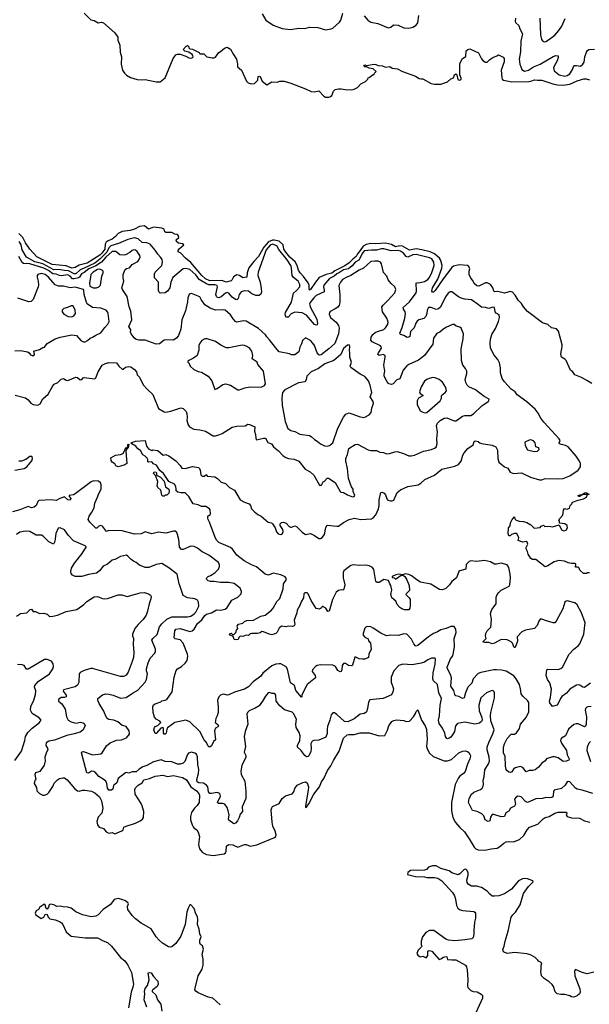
# Model space of a CAD drawing. Extents: x 2086813 to 2278017, y 548126 to 753336.
# Tile 170 of 256: x 2154894 to 2161791, y 616599 to 628535. Entities that reach past the tile are written whole.
import ezdxf

# ---------------------------------------------------------------- set-up
doc = ezdxf.new("R2010")
doc.units = 0

msp = doc.modelspace()

# ---------------------------------------------------------------- linework, layer by layer
at = {"layer": '0CON10XD'}
for points in [[(2155674, 628614), (2155755, 628534), (2155795, 628524), (2155845, 628496), (2155885, 628506), (2155908, 628498), (2156044, 628374), (2156080, 628325), (2156080, 628285), (2156107, 628225), (2156112, 628142), (2156127, 628085), (2156123, 627995), (2156137, 627925), (2156162, 627885), (2156185, 627862), (2156234, 627834), (2156315, 627811), (2156365, 627806), (2156415, 627810), (2156545, 627783), (2156595, 627780), (2156655, 627830), (2156753, 628065), (2156785, 628109), (2156805, 628118), (2156836, 628116), (2156904, 628094), (2156943, 628073), (2156977, 628067), (2156994, 628085), (2156992, 628102), (2156984, 628114), (2156942, 628142), (2156892, 628152), (2156872, 628175), (2156908, 628215), (2156925, 628223), (2156938, 628215), (2156942, 628195), (2156955, 628180), (2156985, 628178), (2157065, 628138), (2157075, 628122), (2157125, 628120), (2157160, 628085), (2157225, 628072), (2157247, 628073), (2157265, 628082), (2157305, 628138), (2157325, 628148), (2157375, 628191), (2157405, 628201), (2157445, 628176), (2157484, 628115), (2157519, 628055), (2157532, 627995), (2157532, 627965), (2157578, 627925), (2157640, 627790), (2157659, 627769), (2157696, 627756), (2157737, 627763), (2157777, 627803), (2157782, 627845), (2157795, 627850), (2157806, 627845), (2157828, 627788), (2157885, 627747), (2157948, 627782), (2158012, 627778), (2158045, 627788), (2158095, 627790), (2158175, 627765), (2158355, 627698), (2158425, 627666), (2158465, 627661), (2158515, 627672), (2158575, 627608), (2158597, 627597), (2158636, 627594), (2158658, 627602), (2158672, 627615), (2158692, 627668), (2158715, 627687), (2158755, 627698), (2158785, 627698), (2158835, 627687), (2158914, 627686), (2158945, 627693), (2158985, 627712), (2159024, 627756), (2159080, 627785), (2159110, 627815), (2159115, 627830), (2159127, 627833), (2159175, 627870), (2159185, 627870), (2159192, 627888), (2159210, 627905), (2159175, 627940), (2159125, 627949), (2159095, 627964), (2159075, 627962), (2159061, 627975), (2159065, 627982), (2159075, 627986), (2159095, 627980), (2159185, 627994), (2159205, 627993), (2159235, 627981), (2159286, 627976), (2159325, 627958), (2159375, 627969), (2159405, 627946), (2159468, 627938), (2159530, 627905), (2159685, 627850), (2159733, 627823), (2159755, 627820), (2159775, 627818), (2159875, 627762), (2159915, 627752), (2159995, 627752), (2160075, 627780), (2160115, 627820), (2160145, 627830), (2160160, 627865), (2160175, 627880), (2160188, 627865), (2160199, 627809), (2160215, 627800), (2160230, 627805), (2160241, 627815), (2160241, 627825), (2160223, 627865), (2160222, 628005), (2160254, 628066), (2160295, 628090), (2160302, 628158), (2160322, 628175), (2160345, 628181), (2160450, 628135), (2160485, 628060), (2160501, 628041), (2160535, 628020), (2160555, 628022), (2160586, 628054), (2160625, 628077), (2160672, 628095), (2160691, 628109), (2160749, 628079), (2160759, 628065), (2160760, 628025), (2160725, 627925), (2160731, 627831), (2160738, 627815), (2160752, 627802), (2160855, 627781), (2161058, 627785)], [(2157830, 628605), (2157875, 628531), (2157965, 628469), (2158072, 628428), (2158174, 628416), (2158275, 628431), (2158345, 628430), (2158405, 628446), (2158505, 628439), (2158595, 628412), (2158666, 628424), (2158685, 628434), (2158766, 628505), (2158781, 628529), (2158807, 628613)], [(2159065, 628581), (2159109, 628529), (2159145, 628505), (2159229, 628489), (2159355, 628435), (2159390, 628445), (2159419, 628471), (2159478, 628468), (2159546, 628436), (2159605, 628431), (2159655, 628444), (2159695, 628469), (2159714, 628496), (2159729, 628585)], [(2160899, 628555), (2160892, 628515), (2160903, 628495), (2160940, 628465), (2160950, 628425), (2160984, 628365), (2160961, 628275), (2160957, 628145), (2160944, 628055), (2160949, 627995), (2160973, 627933), (2161005, 627913), (2161055, 627923), (2161115, 627962), (2161196, 627994), (2161355, 628090), (2161385, 628102), (2161413, 628095), (2161416, 628076), (2161402, 628035), (2161381, 628001), (2161357, 627955), (2161366, 627915), (2161427, 627867), (2161495, 627849), (2161525, 627857), (2161555, 627880), (2161585, 627925), (2161600, 627965), (2161612, 627978), (2161635, 627981), (2161685, 627973), (2161715, 627994), (2161728, 628022), (2161737, 628085), (2161758, 628142), (2161769, 628161), (2161787, 628173), (2161856, 628176)], [(2161191, 628555), (2161200, 628350), (2161213, 628295), (2161228, 628275), (2161245, 628267), (2161265, 628271), (2161299, 628291), (2161375, 628346), (2161424, 628405), (2161457, 628455), (2161501, 628549)], [(2161058, 627785), (2161085, 627788), (2161127, 627807), (2161165, 627801), (2161218, 627802), (2161348, 627758), (2161406, 627746), (2161475, 627743), (2161555, 627754), (2161645, 627795), (2161725, 627820), (2161755, 627818), (2161795, 627804)], [(2161823, 624123), (2161762, 624162), (2161695, 624197), (2161615, 624228), (2161589, 624269), (2161565, 624288), (2161512, 624402), (2161495, 624420), (2161455, 624442), (2161446, 624485), (2161464, 624575), (2161461, 624595), (2161418, 624758), (2161396, 624786), (2161335, 624800), (2161289, 624839), (2161225, 624861), (2161045, 624996), (2160993, 625053), (2160972, 625095), (2160931, 625135), (2160894, 625194), (2160860, 625230), (2160835, 625238), (2160765, 625219), (2160685, 625238), (2160642, 625235), (2160635, 625242), (2160623, 625285), (2160594, 625324), (2160555, 625344), (2160536, 625344), (2160455, 625306), (2160428, 625308), (2160398, 625338), (2160380, 625375), (2160355, 625400), (2160337, 625447), (2160337, 625485), (2160344, 625515), (2160334, 625545), (2160315, 625557), (2160215, 625562), (2160145, 625547), (2160125, 625531), (2160022, 625395), (2159925, 625251), (2159905, 625232), (2159891, 625231), (2159884, 625245), (2159893, 625285), (2159959, 625391), (2160007, 625523), (2160010, 625555), (2159999, 625599), (2159991, 625625), (2159976, 625645), (2159915, 625695), (2159865, 625722), (2159765, 625746), (2159695, 625757), (2159615, 625740), (2159528, 625788), (2159495, 625792), (2159445, 625781), (2159395, 625809), (2159325, 625824), (2159205, 625819), (2159145, 625823), (2159089, 625811), (2159051, 625789), (2159016, 625735), (2158983, 625697), (2158967, 625663), (2158927, 625633), (2158885, 625588), (2158829, 625551), (2158710, 625490), (2158675, 625464), (2158603, 625447), (2158521, 625409), (2158475, 625355), (2158415, 625264), (2158402, 625255), (2158398, 625278), (2158398, 625315), (2158387, 625345), (2158332, 625422), (2158289, 625465), (2158270, 625500), (2158253, 625555), (2158228, 625598), (2158164, 625655), (2158116, 625715), (2158094, 625755), (2158083, 625805), (2158035, 625852), (2157975, 625863), (2157955, 625861), (2157907, 625843), (2157851, 625779), (2157785, 625663), (2157730, 625605), (2157670, 625525), (2157649, 625465), (2157645, 625415), (2157595, 625405), (2157555, 625435), (2157525, 625441), (2157482, 625418), (2157464, 625377), (2157455, 625370), (2157395, 625352), (2157373, 625363), (2157342, 625372), (2157195, 625369), (2157145, 625394), (2157098, 625435), (2156965, 625593), (2156900, 625645), (2156845, 625704), (2156812, 625722), (2156811, 625735), (2156824, 625756), (2156880, 625805), (2156865, 625818), (2156815, 625826), (2156793, 625845), (2156788, 625865), (2156822, 625895), (2156818, 625915), (2156805, 625929), (2156774, 625934), (2156735, 625954), (2156665, 625957), (2156653, 625965), (2156643, 625995), (2156615, 626009), (2156515, 626019), (2156455, 625997), (2156405, 626035), (2156345, 626027), (2156285, 625996), (2156232, 625978), (2156134, 625966), (2156087, 625943), (2156053, 625905), (2156015, 625876), (2155965, 625855), (2155942, 625838), (2155929, 625815), (2155925, 625755), (2155890, 625705), (2155865, 625682), (2155709, 625585), (2155615, 625561), (2155565, 625532), (2155525, 625524), (2155455, 625550), (2155285, 625569), (2155101, 625661), (2155018, 625755), (2154965, 625829), (2154933, 625893), (2154885, 625942)], [(2161081, 622989), (2161187, 622957), (2161215, 622957), (2161255, 622972), (2161405, 622969), (2161475, 622974), (2161555, 623006), (2161657, 623073), (2161684, 623115), (2161686, 623155), (2161674, 623185), (2161634, 623245), (2161536, 623355), (2161504, 623375), (2161455, 623384), (2161432, 623395), (2161428, 623405), (2161438, 623435), (2161426, 623455), (2161240, 623655), (2161205, 623704), (2161172, 623765), (2161135, 623814), (2161035, 623904), (2160917, 623987), (2160892, 624022), (2160847, 624057), (2160765, 624146), (2160738, 624185), (2160718, 624255), (2160716, 624315), (2160704, 624375), (2160685, 624417), (2160639, 624469), (2160594, 624555), (2160590, 624615), (2160596, 624664), (2160613, 624717), (2160655, 624793), (2160692, 624878), (2160703, 624925), (2160699, 624959), (2160665, 624976), (2160652, 624992), (2160645, 625045), (2160625, 625050), (2160575, 625035), (2160535, 625048), (2160485, 625049), (2160435, 625092), (2160365, 625137), (2160285, 625146), (2160239, 625159), (2160206, 625176), (2160125, 625234), (2160105, 625236), (2160082, 625218), (2160050, 625175), (2159988, 625052), (2159965, 625028), (2159935, 625022), (2159875, 625048), (2159845, 625044), (2159826, 625015), (2159823, 624975), (2159810, 624935), (2159786, 624914), (2159726, 624895), (2159705, 624880), (2159689, 624855), (2159671, 624799), (2159628, 624755), (2159620, 624695), (2159605, 624685), (2159584, 624683), (2159546, 624706), (2159507, 624717), (2159497, 624735), (2159527, 624805), (2159559, 624915), (2159564, 624975), (2159560, 624995), (2159540, 625025), (2159539, 625045), (2159614, 625116), (2159693, 625225), (2159699, 625245), (2159695, 625340), (2159705, 625347), (2159745, 625349), (2159795, 625360), (2159835, 625385), (2159854, 625406), (2159882, 625458), (2159914, 625555), (2159907, 625595), (2159884, 625635), (2159858, 625648), (2159695, 625688), (2159655, 625684), (2159595, 625657), (2159575, 625666), (2159543, 625705), (2159505, 625730), (2159475, 625735), (2159391, 625731), (2159305, 625759), (2159275, 625759), (2159215, 625741), (2159155, 625742), (2159065, 625732), (2159043, 625705), (2158999, 625621), (2158957, 625595), (2158920, 625550), (2158875, 625515), (2158815, 625502), (2158768, 625472), (2158736, 625455), (2158703, 625425), (2158645, 625399), (2158575, 625315), (2158571, 625295), (2158582, 625255), (2158580, 625235), (2158485, 625192), (2158455, 625164), (2158411, 625105), (2158405, 625085), (2158415, 625047), (2158490, 624905), (2158499, 624851), (2158496, 624834), (2158489, 624831), (2158465, 624840), (2158365, 624954), (2158315, 624983), (2158225, 624989), (2158182, 624968), (2158145, 624928), (2158125, 624930), (2158113, 624943), (2158108, 624965), (2158113, 624985), (2158185, 625112), (2158211, 625219), (2158246, 625254), (2158284, 625295), (2158287, 625325), (2158265, 625366), (2158211, 625411), (2158195, 625435), (2158187, 625525), (2158179, 625555), (2158131, 625625), (2158030, 625750), (2158006, 625795), (2157955, 625815), (2157925, 625802), (2157880, 625745), (2157781, 625475), (2157779, 625435), (2157805, 625355), (2157819, 625275), (2157821, 625235), (2157813, 625207), (2157795, 625192), (2157755, 625192), (2157705, 625212), (2157665, 625243), (2157615, 625247), (2157575, 625236), (2157550, 625205), (2157540, 625155), (2157525, 625138), (2157505, 625145), (2157465, 625172), (2157425, 625219), (2157405, 625227), (2157385, 625218), (2157335, 625174), (2157305, 625165), (2157288, 625168), (2157275, 625181), (2157270, 625205), (2157289, 625295), (2157284, 625314), (2157255, 625322), (2157185, 625320), (2157155, 625332), (2157066, 625386), (2157025, 625443), (2156955, 625506), (2156905, 625520), (2156875, 625514), (2156749, 625411), (2156725, 625355), (2156713, 625285), (2156685, 625242), (2156655, 625223), (2156595, 625220), (2156581, 625231), (2156574, 625254), (2156573, 625353), (2156527, 625405), (2156526, 625425), (2156528, 625455), (2156536, 625474), (2156614, 625556), (2156624, 625596), (2156617, 625627), (2156598, 625658), (2156565, 625691), (2156535, 625742), (2156472, 625812), (2156435, 625831), (2156375, 625836), (2156327, 625877), (2156285, 625890), (2156205, 625872), (2156089, 625821), (2155996, 625794), (2155975, 625769), (2155947, 625715), (2155865, 625630), (2155802, 625585), (2155675, 625522), (2155625, 625504), (2155575, 625455), (2155555, 625453), (2155485, 625489), (2155435, 625495), (2155365, 625505), (2155305, 625502), (2155175, 625574), (2155075, 625599), (2154976, 625656), (2154922, 625745), (2154910, 625805), (2154887, 625845)], [(2159954, 624734), (2159943, 624727), (2159904, 624676), (2159895, 624602), (2159795, 624464), (2159725, 624409), (2159605, 624356), (2159581, 624339), (2159539, 624285), (2159495, 624182), (2159462, 624168), (2159415, 624122), (2159395, 624113), (2159365, 624122), (2159345, 624144), (2159308, 624215), (2159306, 624235), (2159315, 624275), (2159303, 624345), (2159319, 624445), (2159318, 624465), (2159295, 624476), (2159245, 624466), (2159232, 624475), (2159238, 624495), (2159274, 624555), (2159271, 624571), (2159261, 624581), (2159160, 624630), (2159145, 624650), (2159151, 624685), (2159171, 624719), (2159197, 624743), (2159227, 624755), (2159305, 624780), (2159325, 624798), (2159346, 624835), (2159355, 624865), (2159351, 624885), (2159339, 624915), (2159286, 624995), (2159281, 625055), (2159295, 625076), (2159349, 625125), (2159436, 625224), (2159449, 625265), (2159436, 625295), (2159392, 625335), (2159355, 625381), (2159340, 625425), (2159301, 625471), (2159277, 625575), (2159262, 625595), (2159236, 625606), (2159195, 625609), (2159145, 625602), (2159055, 625522), (2159005, 625499), (2158905, 625433), (2158854, 625415), (2158804, 625386), (2158778, 625355), (2158759, 625311), (2158769, 625205), (2158771, 625105), (2158764, 625075), (2158748, 625052), (2158715, 625028), (2158655, 624999), (2158644, 624985), (2158641, 624965), (2158656, 624925), (2158725, 624869), (2158756, 624826), (2158761, 624795), (2158756, 624725), (2158709, 624611), (2158637, 624543), (2158545, 624472), (2158525, 624467), (2158515, 624471), (2158495, 624496), (2158465, 624585), (2158445, 624614), (2158415, 624645), (2158355, 624679), (2158320, 624645), (2158308, 624605), (2158286, 624565), (2158272, 624508), (2158225, 624474), (2158185, 624474), (2158160, 624485), (2158035, 624510), (2157990, 624560), (2157920, 624655), (2157885, 624690), (2157871, 624715), (2157785, 624792), (2157635, 624880), (2157605, 624884), (2157525, 624869), (2157507, 624877), (2157477, 624907), (2157445, 624956), (2157382, 625012), (2157365, 625017), (2157265, 625014), (2157199, 625039), (2157137, 625077), (2157091, 625141), (2157075, 625177), (2156976, 625216), (2156958, 625212), (2156947, 625203), (2156931, 625165), (2156926, 625115), (2156900, 625005), (2156858, 624895), (2156846, 624785), (2156815, 624705), (2156795, 624678), (2156755, 624651), (2156676, 624654), (2156645, 624649), (2156585, 624607), (2156545, 624601), (2156415, 624649), (2156335, 624651), (2156305, 624657), (2156278, 624678), (2156242, 624725), (2156234, 624746), (2156239, 624775), (2156216, 624815), (2156251, 624895), (2156241, 625001), (2156219, 625055), (2156195, 625180), (2156139, 625265), (2156132, 625285), (2156153, 625365), (2156146, 625405), (2156148, 625445), (2156171, 625505), (2156185, 625517), (2156225, 625526), (2156255, 625569), (2156325, 625604), (2156346, 625635), (2156353, 625655), (2156350, 625675), (2156315, 625724), (2156295, 625740), (2156275, 625746), (2156255, 625738), (2156229, 625711), (2156176, 625684), (2156155, 625680), (2156105, 625684), (2156056, 625725), (2156015, 625726), (2155935, 625656), (2155886, 625594), (2155815, 625552), (2155729, 625515), (2155675, 625472), (2155640, 625455), (2155618, 625415), (2155605, 625405), (2155555, 625392), (2155535, 625395), (2155505, 625425), (2155475, 625444), (2155395, 625431), (2155375, 625433), (2155335, 625450), (2155295, 625455), (2155242, 625495), (2155185, 625522), (2155015, 625575), (2154938, 625578), (2154922, 625592), (2154885, 625665)], [(2154835, 624522), (2154905, 624523), (2154989, 624509), (2155008, 624498), (2155025, 624472), (2155045, 624464), (2155064, 624466), (2155073, 624475), (2155064, 624516), (2155134, 624536), (2155175, 624561), (2155194, 624566), (2155225, 624609), (2155274, 624636), (2155324, 624666), (2155385, 624686), (2155525, 624713), (2155580, 624705), (2155635, 624646), (2155665, 624629), (2155685, 624630), (2155715, 624646), (2155745, 624676), (2155775, 624686), (2155815, 624712), (2155875, 624739), (2155924, 624805), (2155962, 624845), (2155976, 624875), (2155964, 624975), (2155958, 624995), (2155942, 625012), (2155875, 625038), (2155775, 625045), (2155711, 625091), (2155702, 625105), (2155675, 625205), (2155672, 625252), (2155666, 625266), (2155565, 625294), (2155505, 625285), (2155425, 625304), (2155365, 625304), (2155322, 625322), (2155242, 625415), (2155201, 625445), (2155155, 625457), (2155115, 625448), (2155106, 625435), (2155104, 625415), (2155118, 625365), (2155122, 625315), (2155119, 625295), (2155056, 625145), (2155031, 625119), (2155006, 625114), (2154870, 625160)], [(2155825, 625283), (2155853, 625297), (2155871, 625315), (2155890, 625425), (2155906, 625466), (2155906, 625485), (2155898, 625495), (2155865, 625509), (2155835, 625505), (2155784, 625475), (2155757, 625445), (2155750, 625415), (2155739, 625345), (2155743, 625305), (2155785, 625283), (2155825, 625283)], [(2155525, 624934), (2155550, 624945), (2155569, 624975), (2155566, 625015), (2155545, 625060), (2155535, 625067), (2155515, 625067), (2155474, 625046), (2155430, 625035), (2155418, 625025), (2155408, 625012), (2155408, 624995), (2155428, 624965), (2155482, 624935), (2155525, 624934)], [(2154839, 623985), (2154965, 623949), (2154995, 623925), (2155028, 623885), (2155055, 623869), (2155115, 623861), (2155141, 623879), (2155175, 623937), (2155238, 623995), (2155295, 624098), (2155313, 624117), (2155355, 624137), (2155395, 624177), (2155425, 624186), (2155455, 624167), (2155475, 624163), (2155575, 624202), (2155595, 624198), (2155625, 624169), (2155645, 624174), (2155663, 624195), (2155675, 624198), (2155805, 624182), (2155816, 624194), (2155844, 624265), (2155893, 624345), (2155931, 624369), (2155975, 624378), (2156066, 624375), (2156096, 624336), (2156135, 624300), (2156145, 624300), (2156175, 624323), (2156215, 624331), (2156238, 624325), (2156285, 624296), (2156307, 624267), (2156318, 624228), (2156345, 624203), (2156367, 624147), (2156394, 624104), (2156436, 624055), (2156505, 623993), (2156522, 623952), (2156573, 623823), (2156645, 623781), (2156665, 623779), (2156725, 623789), (2156845, 623830), (2156875, 623821), (2156908, 623785), (2156919, 623755), (2156922, 623715), (2156916, 623675), (2156933, 623623), (2156951, 623601), (2157003, 623573), (2157075, 623563), (2157145, 623546), (2157235, 623491), (2157265, 623491), (2157305, 623501), (2157345, 623519), (2157465, 623594), (2157525, 623606), (2157625, 623613), (2157655, 623630), (2157675, 623629), (2157741, 623601), (2157739, 623545), (2157751, 623505), (2157754, 623464), (2157763, 623443), (2157845, 623464), (2157870, 623460), (2157900, 623410), (2157943, 623393), (2157968, 623355), (2158029, 623309), (2158082, 623252), (2158115, 623229), (2158147, 623217), (2158218, 623208), (2158275, 623182), (2158349, 623085), (2158413, 623055), (2158454, 623015), (2158525, 622894), (2158547, 622893), (2158567, 622933), (2158585, 622942), (2158615, 622976), (2158635, 622978), (2158713, 622925), (2158775, 622816), (2158785, 622809), (2158815, 622804), (2158865, 622774), (2158925, 622752), (2158945, 622753), (2158953, 622765), (2158930, 622815), (2158930, 622845), (2158912, 622872), (2158874, 622975), (2158864, 623095), (2158843, 623185), (2158843, 623215), (2158865, 623263), (2158878, 623335), (2158955, 623384), (2158985, 623389), (2159115, 623321), (2159145, 623314), (2159215, 623313), (2159255, 623293), (2159298, 623288), (2159335, 623274), (2159370, 623275), (2159435, 623296), (2159465, 623299), (2159542, 623275), (2159605, 623248), (2159635, 623246), (2159675, 623254), (2159783, 623305), (2159880, 623325), (2159915, 623339), (2159935, 623354), (2159948, 623395), (2159946, 623455), (2159952, 623535), (2159942, 623615), (2159954, 623645), (2159985, 623677), (2160035, 623706), (2160065, 623710), (2160154, 623674), (2160175, 623674), (2160195, 623684), (2160255, 623730), (2160285, 623737), (2160355, 623738), (2160390, 623755), (2160488, 623852), (2160565, 623907), (2160573, 623915), (2160578, 623935), (2160518, 623968), (2160415, 624048), (2160332, 624085), (2160313, 624105), (2160297, 624135), (2160290, 624175), (2160309, 624245), (2160308, 624275), (2160294, 624305), (2160260, 624345), (2160243, 624403), (2160239, 624545), (2160264, 624666), (2160270, 624725), (2160241, 624795), (2160225, 624806), (2160180, 624820), (2160155, 624840), (2160135, 624839), (2160055, 624805), (2160014, 624776), (2159983, 624745), (2159954, 624734)], [(2157555, 624048), (2157575, 624054), (2157619, 624071), (2157685, 624086), (2157818, 624082), (2157859, 624101), (2157869, 624121), (2157848, 624275), (2157778, 624355), (2157768, 624385), (2157710, 624425), (2157718, 624465), (2157703, 624515), (2157679, 624549), (2157644, 624574), (2157617, 624587), (2157589, 624589), (2157425, 624559), (2157395, 624558), (2157329, 624589), (2157265, 624634), (2157165, 624668), (2157135, 624668), (2157100, 624645), (2157076, 624615), (2157064, 624585), (2157062, 624528), (2157041, 624465), (2156998, 624432), (2156940, 624405), (2156930, 624395), (2156930, 624385), (2156940, 624375), (2156958, 624335), (2157004, 624294), (2157055, 624269), (2157095, 624262), (2157175, 624212), (2157219, 624155), (2157255, 624052), (2157285, 624063), (2157355, 624114), (2157385, 624120), (2157445, 624103), (2157535, 624049), (2157555, 624048)], [(2158615, 623366), (2158645, 623372), (2158686, 623405), (2158746, 623585), (2158816, 623715), (2158845, 623751), (2158885, 623771), (2159006, 623724), (2159055, 623711), (2159075, 623716), (2159125, 623743), (2159148, 623772), (2159158, 623825), (2159179, 623885), (2159176, 623905), (2159136, 623965), (2159156, 624015), (2159139, 624105), (2159118, 624158), (2159075, 624208), (2159015, 624238), (2158905, 624320), (2158895, 624333), (2158911, 624385), (2158893, 624445), (2158892, 624495), (2158886, 624525), (2158892, 624572), (2158884, 624594), (2158865, 624591), (2158815, 624549), (2158782, 624475), (2158696, 624404), (2158587, 624365), (2158512, 624305), (2158424, 624265), (2158371, 624215), (2158364, 624175), (2158351, 624145), (2158268, 624132), (2158104, 624046), (2158077, 624015), (2158070, 623945), (2158073, 623863), (2158109, 623665), (2158141, 623581), (2158175, 623554), (2158225, 623542), (2158285, 623510), (2158405, 623493), (2158425, 623484), (2158465, 623445), (2158497, 623427), (2158535, 623392), (2158585, 623369), (2158615, 623366)], [(2159805, 623771), (2159825, 623774), (2159984, 623916), (2160003, 623945), (2160001, 623975), (2160006, 623985), (2160048, 624015), (2160064, 624035), (2160055, 624078), (2160012, 624142), (2159973, 624173), (2159925, 624194), (2159895, 624196), (2159854, 624186), (2159823, 624175), (2159795, 624151), (2159757, 624085), (2159737, 624025), (2159745, 624005), (2159776, 623985), (2159776, 623975), (2159725, 623948), (2159706, 623915), (2159705, 623870), (2159743, 623795), (2159776, 623776), (2159805, 623771)], [(2161805, 620490), (2161735, 620441), (2161715, 620444), (2161675, 620466), (2161655, 620470), (2161635, 620466), (2161555, 620419), (2161515, 620369), (2161460, 620330), (2161441, 620305), (2161416, 620244), (2161397, 620225), (2161345, 620210), (2161315, 620252), (2161309, 620275), (2161321, 620319), (2161332, 620418), (2161314, 620494), (2161286, 620536), (2161271, 620585), (2161278, 620655), (2161285, 620662), (2161413, 620657), (2161445, 620669), (2161465, 620686), (2161546, 620844), (2161604, 620906), (2161655, 620943), (2161675, 620969), (2161724, 621085), (2161741, 621225), (2161698, 621345), (2161645, 621440), (2161615, 621466), (2161525, 621489), (2161512, 621488), (2161497, 621475), (2161470, 621395), (2161392, 621245), (2161376, 621225), (2161355, 621222), (2161274, 621246), (2161215, 621268), (2161195, 621267), (2161179, 621245), (2161159, 621191), (2161127, 621155), (2161020, 621135), (2160974, 621116), (2160918, 621055), (2160923, 621003), (2160895, 620923), (2160880, 620925), (2160862, 620975), (2160845, 620994), (2160795, 621018), (2160725, 621021), (2160645, 620978), (2160615, 620970), (2160575, 620986), (2160525, 620984), (2160502, 620995), (2160542, 621035), (2160534, 621065), (2160539, 621095), (2160555, 621126), (2160598, 621172), (2160609, 621265), (2160593, 621335), (2160611, 621385), (2160663, 621455), (2160663, 621535), (2160674, 621565), (2160695, 621593), (2160725, 621619), (2160822, 621668), (2160831, 621685), (2160838, 621768), (2160834, 621815), (2160816, 621895), (2160795, 621928), (2160725, 621948), (2160666, 621934), (2160645, 621936), (2160595, 621961), (2160523, 621977), (2160425, 621968), (2160355, 621976), (2160335, 621967), (2160301, 621929), (2160295, 621874), (2160223, 621855), (2160213, 621845), (2160185, 621767), (2160126, 621725), (2160099, 621685), (2160055, 621640), (2160015, 621623), (2159976, 621626), (2159872, 621692), (2159748, 621718), (2159704, 621744), (2159640, 621795), (2159605, 621811), (2159565, 621818), (2159533, 621807), (2159485, 621812), (2159447, 621805), (2159404, 621784), (2159404, 621774), (2159427, 621767), (2159445, 621752), (2159515, 621800), (2159535, 621802), (2159558, 621785), (2159582, 621745), (2159612, 621675), (2159613, 621615), (2159574, 621576), (2159570, 621565), (2159610, 621525), (2159621, 621505), (2159623, 621435), (2159618, 621402), (2159605, 621380), (2159555, 621382), (2159522, 621392), (2159495, 621410), (2159463, 621445), (2159448, 621488), (2159399, 621525), (2159390, 621565), (2159401, 621625), (2159389, 621675), (2159374, 621695), (2159358, 621738), (2159302, 621748), (2159245, 621714), (2159224, 621714), (2159205, 621725), (2159181, 621871), (2159164, 621895), (2159125, 621913), (2159085, 621922), (2159005, 621919), (2158935, 621926), (2158905, 621919), (2158870, 621895), (2158817, 621855), (2158809, 621835), (2158809, 621769), (2158830, 621685), (2158817, 621633), (2158805, 621620), (2158785, 621622), (2158755, 621614), (2158726, 621594), (2158682, 621508), (2158640, 621365), (2158625, 621361), (2158600, 621400), (2158565, 621420), (2158555, 621420), (2158548, 621405), (2158525, 621387), (2158485, 621399), (2158425, 621493), (2158386, 621576), (2158375, 621586), (2158345, 621586), (2158334, 621574), (2158331, 621525), (2158303, 621477), (2158288, 621432), (2158252, 621378), (2158248, 621345), (2158218, 621255), (2158226, 621205), (2158217, 621185), (2158195, 621178), (2158145, 621181), (2158115, 621174), (2158065, 621182), (2158035, 621160), (2158010, 621110), (2157995, 621096), (2157945, 621076), (2157915, 621087), (2157845, 621116), (2157825, 621119), (2157807, 621103), (2157775, 621094), (2157705, 621094), (2157685, 621088), (2157665, 621070), (2157635, 621074), (2157595, 621059), (2157565, 621060), (2157548, 621045), (2157538, 621022), (2157515, 621017), (2157491, 621021), (2157478, 621058), (2157443, 621073), (2157433, 621085), (2157440, 621095), (2157455, 621100), (2157472, 621082), (2157485, 621080), (2157510, 621105), (2157520, 621135), (2157537, 621153), (2157529, 621185), (2157545, 621206), (2157595, 621219), (2157615, 621238), (2157645, 621250), (2157725, 621256), (2157815, 621303), (2157865, 621315), (2157942, 621375), (2157965, 621400), (2158009, 621481), (2158043, 621517), (2158084, 621635), (2158088, 621695), (2158118, 621735), (2158124, 621755), (2158109, 621779), (2158057, 621807), (2157965, 621825), (2157905, 621803), (2157867, 621815), (2157762, 621902), (2157700, 621925), (2157612, 621975), (2157524, 622044), (2157470, 622115), (2157445, 622138), (2157305, 622198), (2157277, 622225), (2157255, 622268), (2157194, 622445), (2157171, 622485), (2157173, 622515), (2157202, 622535), (2157206, 622544), (2157202, 622592), (2157194, 622605), (2157147, 622635), (2157095, 622632), (2157055, 622655), (2156995, 622667), (2156941, 622755), (2156905, 622792), (2156895, 622800), (2156845, 622798), (2156807, 622807), (2156787, 622825), (2156787, 622845), (2156786, 622875), (2156770, 622905), (2156698, 622938), (2156636, 623035), (2156591, 623071), (2156549, 623135), (2156515, 623152), (2156495, 623177), (2156455, 623170), (2156444, 623174), (2156446, 623205), (2156439, 623219), (2156415, 623244), (2156385, 623260), (2156355, 623312), (2156324, 623334), (2156300, 623365), (2156250, 623395), (2156243, 623405), (2156250, 623410), (2156295, 623427), (2156412, 623432), (2156430, 623365), (2156455, 623332), (2156495, 623312), (2156505, 623320), (2156565, 623312), (2156630, 623255), (2156665, 623262), (2156698, 623248), (2156785, 623187), (2156835, 623132), (2156858, 623098), (2156896, 623096), (2156985, 623119), (2157058, 623105), (2157070, 623095), (2157079, 623075), (2157086, 623016), (2157103, 623003), (2157127, 623003), (2157155, 623020), (2157165, 623000), (2157255, 622993), (2157288, 622975), (2157335, 622928), (2157385, 622913), (2157434, 622864), (2157495, 622831), (2157564, 622715), (2157615, 622686), (2157674, 622664), (2157688, 622645), (2157701, 622605), (2157735, 622567), (2157778, 622535), (2157818, 622515), (2157902, 622445), (2157944, 622434), (2157955, 622423), (2157987, 622375), (2158003, 622325), (2158025, 622303), (2158055, 622294), (2158077, 622305), (2158083, 622327), (2158080, 622355), (2158048, 622405), (2158047, 622423), (2158062, 622438), (2158085, 622442), (2158121, 622431), (2158155, 622393), (2158174, 622384), (2158185, 622382), (2158225, 622398), (2158245, 622390), (2158313, 622323), (2158355, 622294), (2158415, 622308), (2158465, 622283), (2158515, 622247), (2158535, 622247), (2158555, 622256), (2158584, 622296), (2158600, 622380), (2158615, 622408), (2158735, 622394), (2158753, 622397), (2158815, 622441), (2158885, 622474), (2158949, 622491), (2159025, 622475), (2159155, 622485), (2159180, 622500), (2159207, 622533), (2159238, 622605), (2159246, 622645), (2159245, 622715), (2159267, 622803), (2159285, 622809), (2159309, 622795), (2159324, 622774), (2159340, 622725), (2159352, 622712), (2159385, 622702), (2159406, 622704), (2159425, 622712), (2159466, 622804), (2159505, 622836), (2159595, 622875), (2159717, 622895), (2159753, 622917), (2159800, 622960), (2159915, 623015), (2160005, 623086), (2160165, 623124), (2160206, 623144), (2160238, 623182), (2160259, 623255), (2160276, 623284), (2160322, 623338), (2160385, 623380), (2160399, 623421), (2160411, 623429), (2160445, 623421), (2160465, 623404), (2160485, 623398), (2160615, 623377), (2160659, 623355), (2160681, 623315), (2160682, 623215), (2160695, 623170), (2160765, 623116), (2160805, 623098), (2160835, 623051), (2160875, 623034), (2160971, 623041), (2161081, 622989)], [(2161125, 623302), (2161165, 623304), (2161183, 623325), (2161180, 623345), (2161145, 623358), (2161134, 623405), (2161115, 623431), (2161085, 623440), (2161065, 623439), (2161012, 623415), (2161014, 623375), (2161045, 623321), (2161125, 623302)], [(2156085, 623116), (2156058, 623125), (2156045, 623150), (2156013, 623173), (2156000, 623190), (2155999, 623225), (2156055, 623256), (2156115, 623263), (2156146, 623275), (2156165, 623320), (2156183, 623345), (2156202, 623358), (2156204, 623386), (2156215, 623388), (2156206, 623345), (2156186, 623324), (2156180, 623305), (2156190, 623155), (2156165, 623139), (2156115, 623124), (2156085, 623116)], [(2154835, 623075), (2154946, 623096), (2154981, 623115), (2155041, 623189), (2155049, 623215), (2155046, 623235), (2155040, 623240), (2155015, 623238), (2154969, 623202), (2154915, 623182), (2154885, 623182)], [(2156645, 622760), (2156625, 622760), (2156615, 622770), (2156601, 622831), (2156568, 622865), (2156558, 622885), (2156568, 622935), (2156538, 623008), (2156512, 623035), (2156520, 623055), (2156545, 623050), (2156552, 623042), (2156552, 623012), (2156598, 622988), (2156645, 622942), (2156661, 622871), (2156701, 622845), (2156704, 622815), (2156698, 622795), (2156675, 622772), (2156655, 622770), (2156645, 622760)], [(2158839, 620729), (2158815, 620731), (2158805, 620720), (2158798, 620705), (2158794, 620655), (2158785, 620633), (2158775, 620629), (2158745, 620646), (2158719, 620695), (2158685, 620711), (2158535, 620716), (2158495, 620706), (2158477, 620695), (2158441, 620655), (2158434, 620635), (2158472, 620585), (2158476, 620555), (2158376, 620475), (2158333, 620397), (2158311, 620345), (2158310, 620325), (2158305, 620323), (2158237, 620405), (2158221, 620465), (2158171, 620495), (2158135, 620663), (2158119, 620689), (2158085, 620712), (2158056, 620726), (2158035, 620728), (2157995, 620723), (2157945, 620702), (2157837, 620613), (2157812, 620575), (2157721, 620509), (2157665, 620446), (2157615, 620421), (2157495, 620382), (2157425, 620349), (2157405, 620348), (2157365, 620360), (2157345, 620356), (2157325, 620346), (2157304, 620325), (2157287, 620285), (2157298, 620202), (2157296, 620135), (2157286, 620095), (2157270, 620065), (2157262, 620015), (2157295, 619990), (2157300, 619970), (2157295, 619961), (2157266, 619945), (2157253, 619915), (2157266, 619805), (2157242, 619785), (2157217, 619733), (2157201, 619719), (2157185, 619720), (2157175, 619730), (2157154, 619774), (2157126, 619805), (2157075, 619904), (2156955, 620024), (2156905, 620043), (2156774, 620016), (2156685, 619951), (2156675, 619935), (2156666, 619885), (2156655, 619873), (2156644, 619874), (2156635, 619885), (2156636, 619945), (2156625, 619956), (2156603, 619947), (2156545, 619880), (2156535, 619880), (2156516, 619925), (2156525, 619956), (2156535, 619967), (2156565, 619979), (2156601, 620015), (2156590, 620030), (2156545, 620054), (2156525, 620081), (2156508, 620135), (2156504, 620205), (2156515, 620229), (2156535, 620241), (2156604, 620266), (2156615, 620277), (2156655, 620284), (2156675, 620294), (2156740, 620385), (2156766, 620565), (2156788, 620645), (2156804, 620665), (2156854, 620695), (2156899, 620735), (2156920, 620765), (2156930, 620820), (2156927, 620845), (2156875, 620975), (2156835, 621016), (2156775, 621031), (2156763, 621043), (2156774, 621125), (2156785, 621148), (2156835, 621155), (2156955, 621120), (2156983, 621127), (2157005, 621145), (2157047, 621215), (2157099, 621261), (2157135, 621313), (2157155, 621330), (2157215, 621345), (2157275, 621380), (2157325, 621376), (2157380, 621390), (2157405, 621410), (2157461, 621499), (2157534, 621535), (2157577, 621575), (2157581, 621605), (2157565, 621642), (2157489, 621699), (2157425, 621711), (2157325, 621712), (2157245, 621723), (2157205, 621723), (2157175, 621731), (2157154, 621754), (2157156, 621765), (2157174, 621786), (2157204, 621796), (2157255, 621831), (2157301, 621875), (2157314, 621905), (2157314, 621925), (2157302, 621955), (2157183, 622045), (2157102, 622085), (2157045, 622127), (2157005, 622148), (2156965, 622152), (2156875, 622112), (2156855, 622113), (2156830, 622140), (2156821, 622235), (2156806, 622296), (2156795, 622317), (2156775, 622334), (2156755, 622334), (2156665, 622309), (2156575, 622322), (2156495, 622304), (2156415, 622326), (2156365, 622301), (2156285, 622299), (2156135, 622340), (2155975, 622344), (2155945, 622332), (2155896, 622395), (2155875, 622404), (2155850, 622395), (2155828, 622372), (2155815, 622371), (2155743, 622443), (2155722, 622475), (2155735, 622515), (2155769, 622565), (2155795, 622617), (2155805, 622672), (2155837, 622745), (2155846, 622784), (2155879, 622845), (2155881, 622895), (2155871, 622921), (2155849, 622939), (2155786, 622944), (2155759, 622931), (2155564, 622786), (2155545, 622776), (2155494, 622766), (2155492, 622755), (2155512, 622732), (2155505, 622712), (2155475, 622715), (2155435, 622750), (2155378, 622732), (2155335, 622708), (2155275, 622716), (2155125, 622707), (2155114, 622696), (2155095, 622647), (2155068, 622625), (2155035, 622619), (2154995, 622633), (2154894, 622594), (2154805, 622570)], [(2161795, 621830), (2161765, 621830), (2161757, 621823), (2161735, 621820), (2161723, 621823), (2161675, 621860), (2161670, 621885), (2161658, 621898), (2161625, 621900), (2161630, 621935), (2161622, 621942), (2161575, 621944), (2161535, 621952), (2161492, 621972), (2161422, 621978), (2161365, 621963), (2161288, 621915), (2161255, 621902), (2161145, 621990), (2161105, 621990), (2161085, 622002), (2161053, 622055), (2161045, 622090), (2161025, 622120), (2161025, 622138), (2161046, 622175), (2161041, 622201), (2161025, 622210), (2160985, 622201), (2160932, 622222), (2160937, 622255), (2160915, 622308), (2160885, 622307), (2160850, 622295), (2160835, 622280), (2160815, 622280), (2160808, 622305), (2160813, 622377), (2160835, 622400), (2160838, 622435), (2160858, 622475), (2160885, 622510), (2160890, 622485), (2160906, 622466), (2160944, 622454), (2160995, 622452), (2161035, 622441), (2161085, 622410), (2161125, 622370), (2161195, 622380), (2161210, 622395), (2161235, 622407), (2161252, 622392), (2161304, 622396), (2161345, 622388), (2161425, 622410), (2161455, 622352), (2161485, 622337), (2161512, 622345), (2161529, 622375), (2161522, 622405), (2161495, 622422), (2161432, 622432), (2161430, 622455), (2161422, 622465), (2161430, 622485), (2161472, 622528), (2161481, 622589), (2161492, 622608), (2161525, 622602), (2161550, 622615), (2161560, 622645), (2161580, 622665), (2161588, 622685), (2161655, 622711), (2161722, 622725), (2161756, 622745), (2161770, 622780), (2161710, 622780), (2161710, 622775), (2161698, 622772), (2161675, 622754), (2161660, 622755), (2161658, 622765), (2161675, 622776), (2161710, 622780), (2161710, 622785), (2161745, 622802), (2161768, 622795), (2161770, 622780), (2161775, 622780), (2161795, 622788)], [(2161835, 619155), (2161706, 619196), (2161645, 619208), (2161625, 619220), (2161555, 619296), (2161535, 619301), (2161524, 619296), (2161500, 619255), (2161455, 619215), (2161364, 619196), (2161356, 619175), (2161354, 619136), (2161350, 619115), (2161336, 619104), (2161305, 619100), (2161265, 619107), (2161225, 619093), (2161145, 619090), (2161045, 619046), (2161018, 619058), (2160966, 619116), (2160925, 619121), (2160905, 619110), (2160886, 619085), (2160896, 619025), (2160885, 619000), (2160839, 618975), (2160818, 618942), (2160780, 618920), (2160764, 618877), (2160725, 618870), (2160635, 618900), (2160615, 618901), (2160594, 618866), (2160586, 618824), (2160565, 618816), (2160529, 618835), (2160513, 618883), (2160488, 618908), (2160435, 618937), (2160375, 618950), (2160327, 619045), (2160335, 619095), (2160365, 619145), (2160395, 619171), (2160475, 619201), (2160495, 619220), (2160507, 619245), (2160512, 619265), (2160508, 619315), (2160520, 619355), (2160527, 619443), (2160570, 619515), (2160583, 619547), (2160580, 619595), (2160554, 619685), (2160555, 619715), (2160575, 619772), (2160625, 619877), (2160639, 619925), (2160601, 620035), (2160596, 620095), (2160600, 620135), (2160642, 620315), (2160644, 620375), (2160636, 620396), (2160615, 620404), (2160605, 620401), (2160545, 620376), (2160476, 620314), (2160454, 620226), (2160457, 620157), (2160491, 620075), (2160496, 620045), (2160485, 620026), (2160461, 620009), (2160404, 619996), (2160285, 620019), (2160195, 620004), (2160172, 619975), (2160158, 619905), (2160135, 619865), (2160115, 619839), (2160095, 619826), (2160075, 619819), (2160065, 619823), (2160051, 619845), (2160043, 619885), (2160015, 619945), (2159975, 620003), (2159965, 620045), (2159978, 620095), (2159985, 620225), (2160001, 620305), (2159968, 620375), (2159952, 620475), (2159905, 620521), (2159895, 620545), (2159902, 620618), (2159924, 620724), (2159928, 620785), (2159915, 620796), (2159882, 620795), (2159835, 620774), (2159794, 620746), (2159756, 620734), (2159645, 620713), (2159535, 620724), (2159483, 620707), (2159425, 620640), (2159393, 620565), (2159391, 620505), (2159420, 620425), (2159414, 620385), (2159395, 620352), (2159294, 620306), (2159132, 620288), (2159118, 620262), (2159106, 620185), (2159094, 620146), (2159084, 620135), (2159065, 620124), (2159015, 620118), (2158945, 620060), (2158866, 620024), (2158825, 620029), (2158735, 620112), (2158705, 620134), (2158685, 620134), (2158665, 620110), (2158650, 620045), (2158622, 619968), (2158615, 619935), (2158616, 619883), (2158602, 619838), (2158515, 619802), (2158455, 619798), (2158435, 619788), (2158419, 619755), (2158425, 619695), (2158421, 619665), (2158395, 619610), (2158385, 619601), (2158365, 619599), (2158345, 619614), (2158299, 619679), (2158258, 619715), (2158259, 619735), (2158285, 619795), (2158290, 619855), (2158277, 619895), (2158243, 619953), (2158239, 619995), (2158244, 620054), (2158211, 620125), (2158195, 620139), (2158099, 620169), (2158045, 620216), (2157999, 620275), (2157994, 620345), (2157989, 620359), (2157977, 620367), (2157945, 620366), (2157917, 620377), (2157904, 620375), (2157869, 620335), (2157832, 620272), (2157792, 620218), (2157745, 620187), (2157671, 620155), (2157651, 620135), (2157646, 620115), (2157657, 619995), (2157623, 619905), (2157613, 619845), (2157627, 619725), (2157611, 619655), (2157633, 619615), (2157634, 619596), (2157585, 619495), (2157571, 619425), (2157576, 619385), (2157620, 619305), (2157634, 619184), (2157632, 619095), (2157588, 618992), (2157590, 618935), (2157562, 618905), (2157552, 618865), (2157530, 618825), (2157505, 618794), (2157485, 618787), (2157425, 618830), (2157422, 618845), (2157431, 618895), (2157420, 618945), (2157406, 618986), (2157376, 619026), (2157355, 619032), (2157300, 619035), (2157290, 619045), (2157325, 619122), (2157318, 619155), (2157285, 619166), (2157215, 619153), (2157195, 619156), (2157181, 619175), (2157171, 619235), (2157156, 619255), (2157118, 619278), (2157063, 619283), (2157042, 619295), (2157038, 619325), (2157059, 619395), (2157061, 619445), (2157051, 619505), (2157047, 619597), (2157035, 619631), (2157016, 619645), (2156976, 619654), (2156938, 619642), (2156924, 619626), (2156895, 619544), (2156875, 619524), (2156835, 619508), (2156805, 619511), (2156735, 619540), (2156656, 619544), (2156605, 619561), (2156515, 619537), (2156435, 619495), (2156385, 619478), (2156340, 619450), (2156305, 619418), (2156255, 619417), (2156215, 619401), (2156185, 619407), (2156175, 619404), (2156086, 619335), (2156069, 619285), (2156030, 619250), (2156023, 619205), (2156005, 619193), (2155975, 619194), (2155955, 619220), (2155949, 619275), (2155935, 619302), (2155905, 619330), (2155851, 619361), (2155809, 619415), (2155793, 619423), (2155765, 619425), (2155725, 619401), (2155705, 619406), (2155643, 619647), (2155650, 619660), (2155665, 619662), (2155776, 619624), (2155875, 619637), (2155891, 619649), (2155945, 619732), (2155990, 619770), (2156065, 619799), (2156126, 619804), (2156185, 619831), (2156222, 619875), (2156221, 619915), (2156184, 619965), (2156135, 619979), (2156081, 620025), (2156035, 620045), (2155975, 620052), (2155953, 620065), (2155935, 620092), (2155912, 620152), (2155856, 620245), (2155841, 620281), (2155841, 620308), (2155895, 620351), (2155935, 620362), (2155975, 620359), (2156026, 620346), (2156115, 620312), (2156183, 620317), (2156258, 620372), (2156325, 620407), (2156411, 620505), (2156429, 620535), (2156442, 620605), (2156430, 620640), (2156428, 620665), (2156448, 620738), (2156475, 620795), (2156530, 620855), (2156539, 620875), (2156538, 620905), (2156492, 621015), (2156505, 621033), (2156559, 621081), (2156586, 621174), (2156615, 621213), (2156675, 621267), (2156735, 621295), (2156925, 621297), (2156965, 621305), (2157005, 621331), (2157025, 621352), (2157061, 621425), (2157059, 621475), (2157045, 621499), (2157015, 621514), (2156925, 621527), (2156874, 621554), (2156838, 621665), (2156823, 621695), (2156799, 621815), (2156699, 621889), (2156615, 621944), (2156545, 621929), (2156456, 621894), (2156414, 621894), (2156345, 621923), (2156305, 621954), (2156271, 621971), (2156242, 621992), (2156205, 622031), (2156185, 622042), (2156115, 622028), (2156047, 621993), (2156015, 621984), (2155955, 621934), (2155905, 621909), (2155858, 621852), (2155823, 621827), (2155725, 621811), (2155645, 621787), (2155565, 621787), (2155532, 621802), (2155515, 621820), (2155512, 621845), (2155522, 621885), (2155559, 621945), (2155652, 622065), (2155682, 622118), (2155700, 622135), (2155700, 622145), (2155688, 622155), (2155545, 622219), (2155485, 622282), (2155435, 622351), (2155385, 622377), (2155361, 622369), (2155331, 622305), (2155321, 622209), (2155303, 622177), (2155245, 622206), (2155176, 622275), (2155157, 622287), (2155095, 622286), (2155015, 622329), (2154964, 622334), (2154895, 622322), (2154854, 622295)], [(2154854, 621306), (2154905, 621336), (2154980, 621345), (2155020, 621385), (2155035, 621387), (2155055, 621362), (2155085, 621362), (2155135, 621338), (2155185, 621342), (2155225, 621330), (2155255, 621302), (2155295, 621304), (2155352, 621318), (2155455, 621362), (2155585, 621384), (2155672, 621445), (2155705, 621480), (2155795, 621539), (2155837, 621543), (2155895, 621518), (2155925, 621514), (2155955, 621518), (2156086, 621564), (2156132, 621562), (2156196, 621544), (2156295, 621569), (2156351, 621589), (2156405, 621590), (2156455, 621576), (2156478, 621558), (2156484, 621544), (2156481, 621515), (2156460, 621455), (2156443, 621365), (2156425, 621318), (2156390, 621265), (2156330, 621205), (2156286, 621155), (2156260, 621085), (2156260, 621065), (2156272, 621035), (2156266, 620965), (2156274, 620865), (2156271, 620805), (2156257, 620753), (2156206, 620626), (2156181, 620589), (2156155, 620574), (2156115, 620572), (2155775, 620668), (2155755, 620668), (2155675, 620644), (2155627, 620623), (2155612, 620605), (2155609, 620501), (2155595, 620468), (2155565, 620449), (2155425, 620410), (2155421, 620395), (2155455, 620345), (2155457, 620325), (2155438, 620318), (2155395, 620319), (2155365, 620293), (2155364, 620275), (2155405, 620240), (2155444, 620175), (2155460, 620085), (2155482, 620045), (2155515, 620024), (2155575, 620006), (2155628, 620018), (2155662, 620012), (2155675, 620002), (2155686, 619974), (2155657, 619923), (2155625, 619899), (2155555, 619876), (2155465, 619858), (2155315, 619801), (2155245, 619790), (2155213, 619767), (2155210, 619735), (2155229, 619705), (2155234, 619685), (2155217, 619655), (2155199, 619595), (2155200, 619545), (2155191, 619499), (2155139, 619421), (2155085, 619406), (2155077, 619385), (2155090, 619325), (2155075, 619310), (2155067, 619275), (2155096, 619226), (2155101, 619185), (2155135, 619155)], [(2161815, 620210), (2161775, 620206), (2161761, 620199), (2161747, 620185), (2161742, 620165), (2161756, 620085), (2161752, 619995), (2161745, 619970), (2161735, 619964), (2161725, 619967), (2161655, 619999), (2161631, 619999), (2161605, 619989), (2161538, 619935), (2161503, 619855), (2161455, 619826), (2161447, 619815), (2161444, 619795), (2161454, 619765), (2161516, 619675), (2161524, 619624), (2161546, 619575), (2161543, 619557), (2161510, 619545), (2161475, 619544), (2161415, 619586), (2161369, 619599), (2161345, 619599), (2161274, 619576), (2161255, 619549), (2161215, 619523), (2161176, 619475), (2161135, 619442), (2161106, 619434), (2161065, 619434), (2161025, 619417), (2160988, 619468), (2160955, 619481), (2160895, 619466), (2160872, 619448), (2160855, 619417), (2160837, 619407), (2160815, 619413), (2160793, 619433), (2160784, 619445), (2160776, 619485), (2160771, 619605), (2160752, 619645), (2160754, 619715), (2160764, 619755), (2160795, 619822), (2160845, 619874), (2160885, 619874), (2160910, 619890), (2160945, 619942), (2160958, 619995), (2161026, 620075), (2161058, 620145), (2161058, 620258), (2161043, 620283), (2160986, 620335), (2160965, 620364), (2160959, 620425), (2160945, 620475), (2160906, 620546), (2160879, 620579), (2160785, 620636), (2160729, 620649), (2160668, 620652), (2160635, 620652), (2160478, 620622), (2160445, 620608), (2160386, 620545), (2160367, 620493), (2160321, 620445), (2160291, 620375), (2160275, 620316), (2160255, 620306), (2160210, 620330), (2160175, 620337), (2160162, 620355), (2160151, 620405), (2160116, 620456), (2160121, 620555), (2160110, 620595), (2160074, 620665), (2160072, 620685), (2160110, 620785), (2160137, 620823), (2160148, 620858), (2160157, 620937), (2160153, 621035), (2160178, 621105), (2160176, 621146), (2160155, 621177), (2160115, 621177), (2160057, 621153), (2159995, 621137), (2159955, 621116), (2159905, 621093), (2159846, 621055), (2159715, 620948), (2159695, 620939), (2159685, 620944), (2159668, 620968), (2159637, 621025), (2159583, 621087), (2159545, 621090), (2159480, 621070), (2159385, 621074), (2159337, 621067), (2159267, 621097), (2159175, 621160), (2159145, 621174), (2159101, 621179), (2159085, 621171), (2159075, 621158), (2159054, 621095), (2159053, 621075), (2159075, 621050), (2159115, 621030), (2159118, 621005), (2159143, 620975), (2159149, 620905), (2159120, 620845), (2159118, 620805), (2159075, 620783), (2159045, 620781), (2159005, 620787), (2158965, 620806), (2158954, 620806), (2158925, 620710), (2158917, 620703), (2158875, 620707), (2158839, 620729)], [(2154835, 619553), (2154915, 619669), (2154954, 619795), (2154963, 619845), (2154994, 619895), (2155044, 619945), (2155128, 620012), (2155152, 620045), (2155130, 620070), (2155046, 620126), (2155026, 620165), (2155029, 620211), (2155065, 620287), (2155086, 620355), (2155087, 620397), (2155074, 620445), (2155076, 620464), (2155117, 620513), (2155254, 620605), (2155294, 620665), (2155301, 620695), (2155297, 620725), (2155278, 620758), (2155225, 620777), (2155195, 620780), (2154995, 620661), (2154975, 620663), (2154946, 620706), (2154925, 620713), (2154865, 620720)], [(2155135, 619155), (2155175, 619133), (2155195, 619133), (2155225, 619146), (2155246, 619165), (2155295, 619238), (2155311, 619279), (2155350, 619320), (2155375, 619336), (2155415, 619346), (2155435, 619343), (2155470, 619320), (2155563, 619213), (2155595, 619187), (2155615, 619183), (2155655, 619196), (2155684, 619196), (2155765, 619181), (2155805, 619163), (2155859, 619115), (2155883, 619065), (2155901, 618975), (2155889, 618915), (2155844, 618866), (2155829, 618815), (2155835, 618776), (2155856, 618745), (2155909, 618729), (2155941, 618691), (2155973, 618673), (2156015, 618680), (2156045, 618666), (2156130, 618700), (2156146, 618715), (2156155, 618746), (2156182, 618758), (2156294, 618796), (2156351, 618825), (2156381, 618845), (2156394, 618865), (2156395, 618935), (2156375, 619005), (2156363, 619033), (2156290, 619145), (2156289, 619201), (2156295, 619223), (2156329, 619255), (2156376, 619285), (2156398, 619322), (2156465, 619336), (2156535, 619365), (2156625, 619375), (2156685, 619362), (2156755, 619372), (2156865, 619347), (2156915, 619320), (2156965, 619235), (2157034, 619185), (2157062, 619155), (2157070, 619135), (2157066, 619045), (2157042, 619008), (2157010, 618975), (2156974, 618925), (2156961, 618875), (2156962, 618835), (2156981, 618775), (2156995, 618750), (2157006, 618736), (2157039, 618715), (2157056, 618685), (2157069, 618635), (2157058, 618535), (2157072, 618485), (2157109, 618439), (2157155, 618413), (2157236, 618404), (2157371, 618425), (2157384, 618435), (2157394, 618455), (2157397, 618515), (2157424, 618536), (2157475, 618534), (2157535, 618504), (2157615, 618536), (2157635, 618536), (2157685, 618514), (2157765, 618533), (2157981, 618619), (2157994, 618635), (2157999, 618655), (2157987, 618697), (2157959, 618759), (2157950, 618805), (2157939, 618955), (2157945, 618982), (2157955, 618998), (2158035, 619032), (2158072, 619095), (2158114, 619126), (2158195, 619152), (2158212, 619175), (2158224, 619216), (2158252, 619255), (2158322, 619288), (2158355, 619296), (2158376, 619285), (2158389, 619235), (2158387, 619193), (2158354, 619004), (2158354, 618984), (2158365, 618988), (2158395, 619030), (2158456, 619145), (2158525, 619235), (2158548, 619295), (2158575, 619335), (2158620, 619435), (2158662, 619488), (2158695, 619555), (2158763, 619667), (2158814, 619825), (2158860, 619865), (2158880, 619870), (2158945, 619871), (2159015, 619889), (2159125, 619888), (2159245, 619854), (2159315, 619858), (2159349, 619921), (2159364, 619976), (2159402, 620028), (2159425, 620041), (2159455, 620048), (2159545, 620039), (2159575, 620027), (2159615, 620033), (2159661, 620085), (2159686, 620124), (2159695, 620150), (2159715, 620170), (2159761, 620045), (2159802, 619975), (2159819, 619929), (2159827, 619815), (2159820, 619725), (2159827, 619695), (2159856, 619645), (2159901, 619601), (2160035, 619550), (2160075, 619550), (2160122, 619568), (2160212, 619648), (2160255, 619667), (2160290, 619670), (2160315, 619662), (2160331, 619651), (2160349, 619625), (2160352, 619605), (2160346, 619575), (2160318, 619512), (2160289, 619421), (2160268, 619395), (2160225, 619365), (2160209, 619345), (2160169, 619265), (2160121, 619045), (2160123, 618945), (2160137, 618865), (2160173, 618803), (2160225, 618741), (2160280, 618690), (2160335, 618603), (2160397, 618505), (2160416, 618485), (2160445, 618470), (2160525, 618466), (2160605, 618485), (2160675, 618492), (2160710, 618510), (2160758, 618552), (2160783, 618567), (2160815, 618572), (2160875, 618568), (2160945, 618597), (2161000, 618645), (2161041, 618715), (2161069, 618745), (2161169, 618781), (2161232, 618848), (2161255, 618864), (2161305, 618876), (2161375, 618918), (2161415, 618929), (2161517, 618927), (2161520, 618915), (2161512, 618895), (2161525, 618874), (2161575, 618861), (2161673, 618855), (2161735, 618823), (2161798, 618805)], [(2161804, 619786), (2161785, 619763), (2161764, 619715), (2161763, 619675), (2161804, 619544)], [(2161845, 616987), (2161765, 616970), (2161705, 616984), (2161625, 617022), (2161614, 617005), (2161618, 616945), (2161678, 616785), (2161682, 616745), (2161674, 616725), (2161645, 616702), (2161605, 616687), (2161575, 616688), (2161555, 616700), (2161495, 616716), (2161445, 616716), (2161404, 616724), (2161379, 616749), (2161359, 616815), (2161341, 616841), (2161305, 616872), (2161245, 616910), (2161214, 616945), (2161203, 616995), (2161210, 617015), (2161210, 617075), (2161218, 617085), (2161208, 617105), (2161175, 617120), (2161168, 617135), (2161135, 617166), (2161078, 617198), (2161035, 617210), (2160885, 617227), (2160795, 617216), (2160753, 617235), (2160744, 617265), (2160761, 617305), (2160772, 617365), (2160809, 617485), (2160847, 617655), (2160866, 617684), (2160899, 617715), (2160954, 617806), (2160996, 617944), (2161055, 618027), (2161100, 618070), (2161110, 618085), (2161106, 618095), (2161045, 618119), (2161005, 618124), (2160981, 618119), (2160934, 618096), (2160849, 617995), (2160763, 617937), (2160695, 617914), (2160645, 617908), (2160615, 617911), (2160586, 617936), (2160555, 617972), (2160485, 618013), (2160425, 618032), (2160365, 618031), (2160326, 618055), (2160314, 618075), (2160309, 618105), (2160324, 618165), (2160324, 618194), (2160312, 618222), (2160295, 618239), (2160275, 618234), (2160225, 618179), (2160205, 618169), (2160125, 618194), (2160095, 618218), (2159995, 618244), (2159935, 618278), (2159892, 618278), (2159845, 618262), (2159820, 618235), (2159795, 618227), (2159715, 618220), (2159665, 618227), (2159628, 618222), (2159592, 618198), (2159591, 618171), (2159685, 618150), (2159795, 618144), (2159825, 618136), (2159915, 618138), (2159957, 618127), (2160004, 618094), (2160136, 617955), (2160160, 617915), (2160172, 617872), (2160184, 617795), (2160201, 617765), (2160220, 617750), (2160255, 617736), (2160393, 617723), (2160406, 617716), (2160412, 617705), (2160412, 617645), (2160401, 617595), (2160394, 617495), (2160395, 617450), (2160385, 617407), (2160367, 617393), (2160285, 617381), (2160165, 617369), (2160086, 617376), (2160055, 617388), (2159908, 617495), (2159855, 617494), (2159812, 617468), (2159773, 617417), (2159754, 617365), (2159754, 617325), (2159763, 617305), (2159760, 617295), (2159718, 617255), (2159704, 617215), (2159714, 617195), (2159745, 617173), (2159775, 617182), (2159815, 617163), (2159838, 617192), (2159836, 617245), (2159852, 617252), (2159885, 617242), (2159975, 617142), (2159995, 617149), (2160025, 617172), (2160055, 617179), (2160066, 617175), (2160074, 617144), (2160125, 617136), (2160175, 617136), (2160291, 617075), (2160306, 617055), (2160314, 617016), (2160321, 616895), (2160315, 616825), (2160321, 616801), (2160355, 616766), (2160384, 616754), (2160435, 616751), (2160482, 616722), (2160499, 616705), (2160500, 616675), (2160416, 616495)], [(2157322, 616592), (2157234, 616674), (2157174, 616684), (2157055, 616736), (2157025, 616757), (2157016, 616775), (2157017, 616795), (2157056, 616944), (2157104, 617026), (2157116, 617075), (2157116, 617145), (2157104, 617205), (2157118, 617268), (2157109, 617309), (2157085, 617324), (2157075, 617345), (2157075, 617378), (2157091, 617415), (2157075, 617455), (2157068, 617508), (2157045, 617565), (2157052, 617625), (2157048, 617658), (2157027, 617695), (2157005, 617760), (2156966, 617806), (2156955, 617803), (2156935, 617766), (2156918, 617715), (2156899, 617565), (2156846, 617424), (2156784, 617335), (2156734, 617296), (2156715, 617291), (2156695, 617296), (2156621, 617341), (2156581, 617375), (2156548, 617415), (2156485, 617514), (2156365, 617584), (2156296, 617636), (2156256, 617676), (2156205, 617748), (2156199, 617785), (2156211, 617815), (2156209, 617825), (2156176, 617855), (2156130, 617870), (2156085, 617881), (2156039, 617871), (2155995, 617809), (2155905, 617750), (2155845, 617685), (2155815, 617668), (2155758, 617658), (2155655, 617683), (2155575, 617719), (2155515, 617766), (2155478, 617778), (2155415, 617781), (2155382, 617788), (2155345, 617784), (2155305, 617805), (2155265, 617814), (2155250, 617805), (2155242, 617775), (2155225, 617752), (2155215, 617760), (2155204, 617804), (2155195, 617812), (2155185, 617810), (2155139, 617775), (2155123, 617747), (2155095, 617732), (2155081, 617705), (2155090, 617685), (2155155, 617641), (2155185, 617656), (2155204, 617686), (2155215, 617692), (2155225, 617688), (2155240, 617655), (2155257, 617637), (2155325, 617622), (2155375, 617603), (2155398, 617588), (2155415, 617566), (2155458, 617478), (2155515, 617426), (2155685, 617404), (2155835, 617403), (2155905, 617367), (2155955, 617349), (2156006, 617305), (2156114, 617165), (2156166, 617125), (2156204, 617075), (2156246, 616985), (2156270, 616845), (2156265, 616805), (2156243, 616745), (2156211, 616555)], [(2156433, 616565), (2156400, 616655), (2156410, 616725), (2156406, 616755), (2156415, 616790), (2156442, 616828), (2156462, 616895), (2156451, 616979), (2156465, 616986), (2156485, 616979), (2156515, 616936), (2156565, 616881), (2156571, 616845), (2156560, 616815), (2156504, 616776), (2156497, 616765), (2156499, 616755), (2156544, 616715), (2156562, 616655), (2156601, 616601), (2156614, 616516)]]:
    msp.add_lwpolyline(points, dxfattribs=at)

doc.saveas('drawing.dxf')
